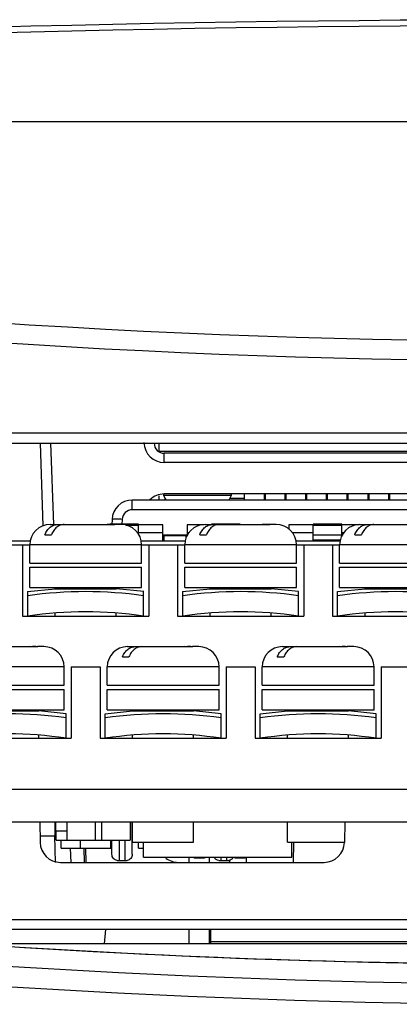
# Model space of a CAD drawing. Header units: millimetres. Extents: x 0 to 1500, y 0 to 1200.
# Tile 9 of 38: x 534 to 553, y 192 to 240. Entities that reach past the tile are written whole.
import ezdxf

# ---------------------------------------------------------------- set-up
doc = ezdxf.new("R2010")
doc.units = ezdxf.units.MM
doc.header["$LTSCALE"] = 82.5
doc.layers.get('0').update_dxf_attribs({"linetype": 'CONTINUOUS'})
doc.layers.add('00_COMPONENTS', color=7, linetype='CONTINUOUS')
doc.layers.add('05_CURVES', color=7, linetype='CONTINUOUS')

msp = doc.modelspace()

# ---------------------------------------------------------------- linework, layer by layer
at = {"color": 7, "linetype": 'CONTINUOUS'}
for p, q in [((502.893, 219.813), (626.125, 219.813)), ((504.943, 219.313), (625.343, 219.313)), ((543.743, 195.413), (543.743, 194.713))]:
    msp.add_line(p, q, dxfattribs=at)
at = {"color": 9, "linetype": 'CONTINUOUS'}
msp.add_line((543.743, 194.834), (567.443, 194.834), dxfattribs=at)
at = {"color": 7, "linetype": 'CONTINUOUS'}
for centre, radius, start, end in [((561.143, 649.313), 425, 262.39773, 278.5987), ((561.117, 619.15), 425.44, 262.32562, 269.98052)]:
    msp.add_arc(centre, radius, start, end, dxfattribs=at)
at = {"color": 9, "linetype": 'CONTINUOUS'}
for centre, radius, start, end in [((561.142, 649.352), 426.003, 262.39769, 278.59866), ((561.144, 618.709), 425.969, 261.20274, 276.1688), ((561.144, 618.709), 426.968, 261.20274, 276.1688)]:
    msp.add_arc(centre, radius, start, end, dxfattribs=at)
at = {"layer": '00_COMPONENTS', "color": 7, "linetype": 'CONTINUOUS'}
for p, q in [((506.247, 235.113), (583.143, 235.113)), ((535.875, 219.313), (536.014, 215.319)), ((541.193, 219.313), (541.193, 218.913)), ((541.171, 218.913), (557.703, 218.913)), ((557.417, 218.813), (541.468, 218.813)), ((541.193, 216.723), (541.193, 216.513)), ((541.433, 216.804), (541.433, 216.733)), ((541.433, 216.733), (541.56, 216.513)), ((544.763, 216.733), (541.433, 216.733)), ((596.825, 216.813), (541.46, 216.813)), ((544.763, 216.733), (544.635, 216.513)), ((544.763, 216.813), (544.763, 216.733)), ((545.403, 216.813), (545.403, 216.513)), ((546.373, 216.813), (546.373, 216.513)), ((546.423, 216.813), (546.423, 216.513)), ((547.393, 216.813), (547.393, 216.513)), ((547.443, 216.813), (547.443, 216.513)), ((548.413, 216.813), (548.413, 216.513)), ((548.463, 216.813), (548.463, 216.513)), ((549.433, 216.813), (549.433, 216.513)), ((549.483, 216.813), (549.483, 216.513)), ((550.453, 216.813), (550.453, 216.513)), ((550.503, 216.813), (550.503, 216.513)), ((551.473, 216.813), (551.473, 216.513)), ((551.493, 216.513), (551.493, 216.813)), ((551.523, 216.813), (551.523, 216.513)), ((552.493, 216.813), (552.493, 216.513)), ((552.543, 216.813), (552.543, 216.513)), ((565.789, 216.513), (539.896, 216.513)), ((541.493, 216.629), (541.493, 216.513)), ((544.693, 216.613), (545.403, 216.613)), ((546.373, 216.613), (546.423, 216.613)), ((547.393, 216.613), (547.443, 216.613)), ((548.413, 216.613), (548.463, 216.613)), ((552.493, 216.613), (552.543, 216.613)), ((535.853, 215.313), (538.992, 215.313)), ((538.713, 215.311), (538.667, 215.313)), ((538.793, 215.326), (538.793, 215.313)), ((540.193, 215.326), (538.793, 215.326)), ((538.898, 215.566), (538.885, 215.321)), ((538.992, 215.313), (539.038, 215.311)), ((539.352, 215.313), (539.038, 215.313)), ((540.193, 214.898), (540.193, 215.326)), ((541.393, 215.305), (540.193, 215.305)), ((541.393, 214.513), (541.393, 215.305)), ((542.593, 215.305), (542.593, 214.762)), ((543.433, 215.305), (542.593, 215.305)), ((543.473, 215.313), (546.612, 215.313)), ((543.793, 215.326), (543.793, 215.311)), ((545.193, 215.326), (543.793, 215.326)), ((545.193, 215.313), (545.193, 215.326)), ((546.333, 215.311), (546.287, 215.313)), ((546.612, 215.313), (546.658, 215.311)), ((546.972, 215.313), (546.658, 215.313)), ((547.593, 215.305), (547.593, 215.079)), ((548.793, 215.305), (547.593, 215.305)), ((548.793, 214.542), (548.793, 215.326)), ((550.193, 215.326), (548.793, 215.326)), ((550.193, 214.732), (550.193, 215.326)), ((551.053, 215.305), (550.193, 215.305)), ((551.093, 215.313), (554.232, 215.313)), ((535.597, 214.813), (535.922, 214.813)), ((541.393, 214.813), (542.593, 214.813)), ((541.443, 214.813), (541.443, 214.513)), ((542.543, 214.665), (542.543, 214.813)), ((543.217, 214.813), (543.542, 214.813)), ((550.837, 214.813), (551.162, 214.813)), ((532.693, 214.513), (534.892, 214.513)), ((532.733, 214.313), (534.853, 214.313)), ((534.503, 214.313), (534.503, 210.813)), ((534.853, 213.413), (534.853, 214.313)), ((540.313, 214.513), (542.512, 214.513)), ((540.353, 213.413), (540.353, 214.313)), ((540.353, 214.313), (542.473, 214.313)), ((540.703, 214.313), (540.703, 210.813)), ((542.123, 214.313), (542.123, 210.813)), ((542.473, 213.413), (542.473, 214.313)), ((547.933, 214.513), (550.132, 214.513)), ((547.973, 213.413), (547.973, 214.313)), ((547.973, 214.313), (550.093, 214.313)), ((548.323, 214.313), (548.323, 210.813)), ((549.743, 214.313), (549.743, 210.813)), ((550.093, 213.413), (550.093, 214.313)), ((534.853, 213.413), (540.353, 213.413)), ((542.473, 213.413), (547.973, 213.413)), ((550.093, 213.413), (555.593, 213.413)), ((534.853, 212.213), (534.853, 213.213)), ((534.853, 213.213), (540.353, 213.213)), ((540.353, 212.213), (540.353, 213.213)), ((542.473, 212.213), (542.473, 213.213)), ((542.473, 213.213), (547.973, 213.213)), ((547.973, 212.213), (547.973, 213.213)), ((550.093, 212.213), (550.093, 213.213)), ((550.093, 213.213), (555.593, 213.213)), ((534.749, 212.014), (536.103, 212.158)), ((534.753, 210.813), (534.753, 212.014)), ((534.853, 212.213), (540.353, 212.213)), ((536.103, 212.158), (536.103, 212.213)), ((536.103, 212.158), (539.103, 212.158)), ((539.103, 212.158), (539.103, 212.213)), ((540.456, 212.014), (539.103, 212.158)), ((540.453, 210.813), (540.453, 212.014)), ((542.369, 212.014), (543.723, 212.158)), ((542.373, 210.813), (542.373, 212.014)), ((542.473, 212.213), (547.973, 212.213)), ((543.723, 212.158), (543.723, 212.213)), ((543.723, 212.158), (546.723, 212.158)), ((546.723, 212.158), (546.723, 212.213)), ((548.076, 212.014), (546.723, 212.158)), ((548.073, 210.813), (548.073, 212.014)), ((549.989, 212.014), (551.343, 212.158)), ((549.993, 210.813), (549.993, 212.014)), ((550.093, 212.213), (555.593, 212.213)), ((551.343, 212.158), (551.343, 212.213)), ((551.343, 212.158), (554.343, 212.158)), ((536.103, 210.813), (536.103, 210.965)), ((539.103, 210.813), (539.103, 210.965)), ((543.723, 210.813), (543.723, 210.965)), ((546.723, 210.813), (546.723, 210.965)), ((551.343, 210.813), (551.343, 210.965)), ((534.503, 210.813), (540.703, 210.813)), ((542.123, 210.813), (548.323, 210.813)), ((549.743, 210.813), (555.943, 210.813)), ((532.043, 209.313), (535.182, 209.313)), ((534.903, 209.311), (534.857, 209.313)), ((535.182, 209.313), (535.228, 209.311)), ((535.542, 209.313), (535.228, 209.313)), ((539.663, 209.313), (542.802, 209.313)), ((542.523, 209.311), (542.477, 209.313)), ((542.802, 209.313), (542.848, 209.311)), ((543.162, 209.313), (542.848, 209.313)), ((547.283, 209.313), (550.422, 209.313)), ((550.143, 209.311), (550.097, 209.313)), ((550.422, 209.313), (550.468, 209.311)), ((550.782, 209.313), (550.468, 209.313)), ((539.407, 208.813), (539.732, 208.813)), ((547.027, 208.813), (547.352, 208.813)), ((536.543, 207.413), (536.543, 208.313)), ((536.893, 208.313), (536.893, 204.813)), ((536.893, 208.313), (538.313, 208.313)), ((538.313, 208.313), (538.313, 204.813)), ((538.663, 207.413), (538.663, 208.313)), ((544.163, 207.413), (544.163, 208.313)), ((544.513, 208.313), (544.513, 204.813)), ((544.513, 208.313), (545.933, 208.313)), ((545.933, 208.313), (545.933, 204.813)), ((546.283, 207.413), (546.283, 208.313)), ((551.783, 207.413), (551.783, 208.313)), ((552.133, 208.313), (552.133, 204.813)), ((552.133, 208.313), (553.553, 208.313)), ((531.043, 207.413), (536.543, 207.413)), ((531.043, 207.213), (536.543, 207.213)), ((536.543, 206.213), (536.543, 207.213)), ((538.663, 207.413), (544.163, 207.413)), ((538.663, 206.213), (538.663, 207.213)), ((538.663, 207.213), (544.163, 207.213)), ((544.163, 206.213), (544.163, 207.213)), ((546.283, 207.413), (551.783, 207.413)), ((546.283, 206.213), (546.283, 207.213)), ((546.283, 207.213), (551.783, 207.213)), ((551.783, 206.213), (551.783, 207.213)), ((531.043, 206.213), (536.543, 206.213)), ((532.293, 206.158), (535.293, 206.158)), ((535.293, 206.158), (535.293, 206.213)), ((536.646, 206.014), (535.293, 206.158)), ((538.559, 206.014), (539.913, 206.158)), ((538.663, 206.213), (544.163, 206.213)), ((539.913, 206.158), (539.913, 206.213)), ((539.913, 206.158), (542.913, 206.158)), ((542.913, 206.158), (542.913, 206.213)), ((544.266, 206.014), (542.913, 206.158)), ((546.179, 206.014), (547.533, 206.158)), ((546.283, 206.213), (551.783, 206.213)), ((547.533, 206.158), (547.533, 206.213)), ((547.533, 206.158), (550.533, 206.158)), ((550.533, 206.158), (550.533, 206.213)), ((551.886, 206.014), (550.533, 206.158)), ((536.643, 204.813), (536.643, 206.014)), ((538.563, 204.813), (538.563, 206.014)), ((544.263, 204.813), (544.263, 206.014)), ((546.183, 204.813), (546.183, 206.014)), ((551.883, 204.813), (551.883, 206.014)), ((530.693, 204.813), (536.893, 204.813)), ((535.293, 204.813), (535.293, 204.965)), ((538.313, 204.813), (544.513, 204.813)), ((539.913, 204.813), (539.913, 204.965)), ((542.913, 204.813), (542.913, 204.965)), ((545.933, 204.813), (552.133, 204.813)), ((547.533, 204.813), (547.533, 204.965)), ((550.533, 204.813), (550.533, 204.965)), ((519.084, 202.313), (586.481, 202.313)), ((505.593, 200.713), (600.093, 200.713)), ((535.343, 200.713), (535.36, 199.696)), ((536.093, 200.713), (536.093, 200.013)), ((536.118, 200.713), (536.118, 200.263)), ((536.118, 200.263), (536.693, 200.263)), ((536.143, 199.813), (536.143, 200.263)), ((536.693, 199.813), (536.693, 200.713)), ((538.093, 199.813), (538.093, 200.713)), ((538.393, 199.813), (538.393, 200.713)), ((539.793, 200.713), (539.793, 199.813)), ((539.893, 199.113), (539.893, 200.713)), ((539.893, 200.263), (539.913, 200.263)), ((539.913, 199.713), (539.913, 200.713)), ((542.913, 199.713), (542.913, 200.713)), ((547.533, 199.713), (547.533, 200.713)), ((550.343, 200.713), (550.325, 199.696)), ((535.355, 200.013), (536.093, 200.013)), ((536.115, 198.713), (536.092, 200.013)), ((536.143, 199.813), (539.793, 199.813)), ((536.393, 199.413), (536.393, 199.813)), ((537.343, 199.413), (537.343, 199.813)), ((538.843, 199.413), (538.843, 199.813)), ((538.893, 199.113), (538.893, 199.813)), ((536.393, 199.413), (538.893, 199.413)), ((536.841, 199.413), (536.876, 198.713)), ((537.545, 198.713), (537.536, 199.413)), ((537.627, 198.713), (537.615, 199.413)), ((539.913, 199.713), (542.912, 199.713)), ((540.193, 199.413), (540.193, 199.713)), ((540.193, 199.413), (540.443, 199.413)), ((540.443, 198.963), (540.443, 199.713)), ((547.533, 199.713), (550.325, 199.713)), ((547.743, 198.963), (547.743, 199.713)), ((547.83, 199.713), (547.813, 198.713)), ((539.15, 198.813), (539.635, 198.813)), ((540.443, 198.963), (547.743, 198.963)), ((542.693, 198.713), (542.693, 198.963)), ((542.943, 198.963), (542.943, 198.913)), ((543.443, 198.913), (542.943, 198.913)), ((543.443, 198.963), (543.443, 198.913)), ((543.693, 198.713), (543.693, 198.963)), ((544.15, 198.813), (544.635, 198.813)), ((544.693, 198.713), (544.693, 198.835)), ((544.943, 198.963), (544.943, 198.913)), ((545.443, 198.913), (544.943, 198.913)), ((545.443, 198.963), (545.443, 198.913)), ((545.493, 198.963), (545.493, 198.713)), ((536.36, 198.713), (549.325, 198.713)), ((598.763, 195.413), (523.248, 195.413)), ((538.579, 195.413), (538.517, 194.713)), ((542.693, 194.713), (542.693, 195.413)), ((543.693, 194.713), (543.693, 195.413)), ((589.895, 194.713), (532.253, 194.713))]:
    msp.add_line(p, q, dxfattribs=at)
at = {"layer": '00_COMPONENTS', "color": 9, "linetype": 'CONTINUOUS'}
for p, q in [((535.518, 215.247), (535.375, 219.313)), ((541.468, 218.357), (541.468, 218.813)), ((557.417, 218.357), (541.468, 218.357)), ((539.896, 216.039), (539.896, 216.513)), ((565.789, 216.039), (539.896, 216.039)), ((539.397, 215.566), (539.384, 215.326)), ((540.193, 215.268), (539.582, 215.268)), ((550.193, 215.268), (548.793, 215.268)), ((541.393, 214.898), (540.193, 214.898)), ((542.684, 214.898), (542.593, 214.898)), ((548.793, 214.898), (547.761, 214.898)), ((548.793, 214.81), (550.193, 214.81)), ((550.304, 214.898), (550.193, 214.898)), ((540.353, 214.313), (534.853, 214.313)), ((542.543, 214.755), (541.443, 214.755)), ((547.973, 214.313), (542.473, 214.313)), ((550.138, 214.542), (548.793, 214.542)), ((555.593, 214.313), (550.093, 214.313)), ((536.543, 208.313), (531.043, 208.313)), ((544.163, 208.313), (538.663, 208.313)), ((551.783, 208.313), (546.283, 208.313)), ((539.259, 198.813), (539.259, 199.813)), ((539.526, 199.813), (539.526, 198.813)), ((544.259, 198.813), (544.259, 198.963)), ((544.526, 198.963), (544.526, 198.813)), ((598.264, 195.887), (518.476, 195.887))]:
    msp.add_line(p, q, dxfattribs=at)
at = {"layer": '00_COMPONENTS', "color": 7, "linetype": 'CONTINUOUS'}
for centre, radius, start, end in [((561.143, -817.137), 1057.25, 86.498293, 93.501707), ((541.468, 219.313), 0.5, 181, 270), ((541.46, 215.813), 1, 90, 134.0098), ((539.896, 215.513), 1, 90, 177), ((535.853, 214.313), 1, 90, 180), ((538.875, 201.302), 14.01, 89.3349, 90.6651), ((539.353, 214.313), 1, 0, 90), ((543.473, 214.313), 1, 90, 180), ((546.495, 201.302), 14.01, 89.3349, 90.6651), ((546.973, 214.313), 1, 0, 90), ((551.093, 214.313), 1, 90, 180), ((537.603, 191.707), 20.307, 81.9322, 98.0678), ((545.223, 191.707), 20.307, 81.9322, 98.0678), ((552.843, 191.707), 20.307, 81.9322, 98.0678), ((537.603, 191.707), 19.318, 81.516, 98.484), ((545.223, 191.707), 19.318, 81.516, 98.484), ((552.843, 191.707), 19.318, 81.516, 98.484), ((535.065, 195.302), 14.01, 89.3349, 90.6651), ((535.543, 208.313), 1, 0, 90), ((539.663, 208.313), 1, 90, 180), ((542.685, 195.302), 14.01, 89.3349, 90.6651), ((543.163, 208.313), 1, 0, 90), ((547.283, 208.313), 1, 90, 180), ((550.305, 195.302), 14.01, 89.3349, 90.6651), ((550.783, 208.313), 1, 0, 90), ((533.793, 185.707), 20.307, 81.9322, 98.0678), ((541.413, 185.707), 20.307, 81.9322, 98.0678), ((549.033, 185.707), 20.307, 81.9322, 98.0678), ((533.793, 185.707), 19.318, 81.516, 98.484), ((541.413, 185.707), 19.318, 81.516, 98.484), ((549.033, 185.707), 19.318, 81.516, 98.484), ((536.36, 199.713), 1, 181, 270), ((549.325, 199.713), 1, 270, 359), ((542.16, 199.713), 1, 231.7262, 270)]:
    msp.add_arc(centre, radius, start, end, dxfattribs=at)
at = {"layer": '00_COMPONENTS', "color": 9, "linetype": 'CONTINUOUS'}
for centre, radius, start, end in [((561.143, -817.121), 1056.95, 86.498292, 93.501708), ((541.469, 219.357), 1, 181.0074, 269.9926), ((539.896, 215.539), 0.5, 90.0001, 176.9999)]:
    msp.add_arc(centre, radius, start, end, dxfattribs=at)
at = {"layer": '00_COMPONENTS', "color": 7, "linetype": 'CONTINUOUS'}
for points, knots in [([(535.597, 214.813), (535.627, 214.886), (535.699, 215.021), (535.846, 215.184), (536.021, 215.289), (536.151, 215.313), (536.213, 215.313)], [0, 0, 0, 0, 0.282074, 0.54059, 0.777081, 1, 1, 1, 1]), ([(536.538, 215.313), (536.476, 215.313), (536.347, 215.289), (536.172, 215.184), (536.024, 215.021), (535.952, 214.886), (535.922, 214.813)], [0, 0, 0, 0, 0.222919, 0.45941, 0.717926, 1, 1, 1, 1]), ([(543.217, 214.813), (543.247, 214.886), (543.319, 215.021), (543.466, 215.184), (543.641, 215.289), (543.771, 215.313), (543.833, 215.313)], [0, 0, 0, 0, 0.282074, 0.54059, 0.777081, 1, 1, 1, 1]), ([(544.158, 215.313), (544.096, 215.313), (543.967, 215.289), (543.792, 215.184), (543.644, 215.021), (543.572, 214.886), (543.542, 214.813)], [0, 0, 0, 0, 0.222919, 0.45941, 0.717926, 1, 1, 1, 1]), ([(550.837, 214.813), (550.867, 214.886), (550.939, 215.021), (551.086, 215.184), (551.261, 215.289), (551.391, 215.313), (551.453, 215.313)], [0, 0, 0, 0, 0.282074, 0.54059, 0.777081, 1, 1, 1, 1]), ([(551.778, 215.313), (551.716, 215.313), (551.587, 215.289), (551.412, 215.184), (551.264, 215.021), (551.192, 214.886), (551.162, 214.813)], [0, 0, 0, 0, 0.222919, 0.45941, 0.717926, 1, 1, 1, 1]), ([(539.407, 208.813), (539.437, 208.886), (539.509, 209.021), (539.656, 209.184), (539.831, 209.289), (539.961, 209.313), (540.023, 209.313)], [0, 0, 0, 0, 0.282074, 0.54059, 0.777081, 1, 1, 1, 1]), ([(540.348, 209.313), (540.286, 209.313), (540.157, 209.289), (539.982, 209.184), (539.834, 209.021), (539.762, 208.886), (539.732, 208.813)], [0, 0, 0, 0, 0.222919, 0.45941, 0.717926, 1, 1, 1, 1]), ([(547.027, 208.813), (547.057, 208.886), (547.129, 209.021), (547.276, 209.184), (547.451, 209.289), (547.581, 209.313), (547.643, 209.313)], [0, 0, 0, 0, 0.282074, 0.54059, 0.777081, 1, 1, 1, 1]), ([(547.968, 209.313), (547.906, 209.313), (547.777, 209.289), (547.602, 209.184), (547.454, 209.021), (547.382, 208.886), (547.352, 208.813)], [0, 0, 0, 0, 0.222919, 0.45941, 0.717926, 1, 1, 1, 1]), ([(539.15, 198.813), (539.116, 198.813), (539.046, 198.83), (538.931, 198.922), (538.893, 199.038), (538.893, 199.113)], [0, 0, 0, 0, 0.23398, 0.478879, 1, 1, 1, 1]), ([(539.893, 199.113), (539.893, 199.038), (539.854, 198.922), (539.739, 198.83), (539.669, 198.813), (539.635, 198.813)], [0, 0, 0, 0, 0.521121, 0.76602, 1, 1, 1, 1]), ([(544.15, 198.813), (544.105, 198.813), (544.012, 198.843), (543.951, 198.917), (543.929, 198.959)], [0, 0, 0, 0, 0.482693, 1, 1, 1, 1]), ([(544.856, 198.959), (544.834, 198.917), (544.773, 198.843), (544.68, 198.813), (544.635, 198.813)], [0, 0, 0, 0, 0.517307, 1, 1, 1, 1])]:
    msp.add_open_spline(points, degree=3, knots=knots, dxfattribs=at)
at = {"layer": '00_COMPONENTS', "color": 9, "linetype": 'CONTINUOUS'}
msp.add_open_spline([(539.397, 215.566), (539.333, 215.569), (539.216, 215.574), (539.077, 215.577), (538.988, 215.576), (538.94, 215.575), (538.917, 215.571), (538.898, 215.569), (538.898, 215.566)], degree=3, knots=[0, 0, 0, 0, 0.381276, 0.704472, 0.828418, 0.920899, 0.978307, 1, 1, 1, 1], dxfattribs=at)
at = {"layer": '05_CURVES', "color": 4, "linetype": 'CONTINUOUS'}
msp.add_arc((561.144, 618.709), 425, 262.30054, 276.93131, dxfattribs=at)

doc.saveas('drawing.dxf')
